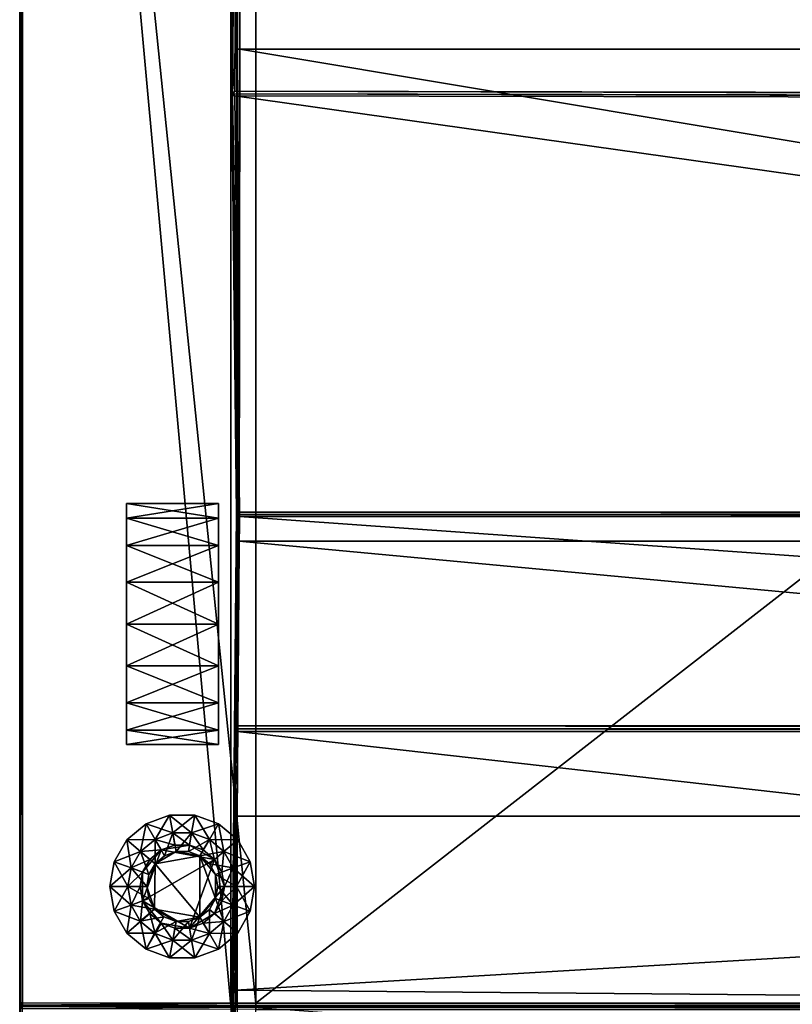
# Model space of a CAD drawing. Header units: centimetres. Extents: x 0 to 90.8, y -5.8 to 55.7.
# Tile 4 of 153: x 0 to 16.1, y 5.3 to 25.8. Entities that reach past the tile are written whole.
import ezdxf

# ---------------------------------------------------------------- set-up
doc = ezdxf.new("R2010")
doc.units = ezdxf.units.CM
doc.layers.add('RC492304', color=7, linetype='Continuous', true_color=0xb11b58)

msp = doc.modelspace()

# ---------------------------------------------------------------- meshes
at = {"layer": 'RC492304', "color": 34, "true_color": 0xb1581b}
mesh = msp.add_polyface(dxfattribs=at)
corners = [(4.092, 55.741, 0.129), (4.092, 55.741, 9.837), (65.995, 55.741, 9.837), (4.94, 5.273, -24.864), (4.94, 52.828, -24.854), (66.052, 52.828, -24.854), (65.995, 55.741, 173.501), (65.995, 55.741, 165.927), (4.092, 55.741, 165.927), (4.092, 55.741, 173.501), (65.995, 55.741, 184.909), (4.092, 55.741, 184.909), (4.053, 54.728, 0.067), (4.092, 54.742, 0.067), (65.995, 54.742, 0.067), (4.94, 52.889, 0.067), (66.052, 52.889, -16.749), (4.94, 52.889, -16.749), (4.94, 52.889, -8.41), (4.94, 52.889, -24.793), (66.052, 49.373, 152.778), (4.642, 49.373, 152.749), (4.639, 49.373, 7.971), (66.052, 40.038, 160.48), (4.619, 40.038, 160.48), (4.644, 43.009, 152.801), (65.996, 24.153, 160.424), (4.497, 24.266, 160.404), (4.618, 39.927, 160.444), (4.609, 43.034, 152.781), (4.644, 43.046, 152.781), (4.604, 43.043, 7.937), (4.639, 43.043, 7.925), (66.052, 49.373, 7.971), (66.051, 39.927, 160.444), (4.588, 39.985, 160.453), (66.052, 43.043, 7.925), (4.639, 42.997, 7.91), (66.052, 39.985, 160.453), (65.996, 24.099, 160.437), (4.466, 24.212, 160.417), (4.092, 55.679, 184.97), (4.092, 54.742, 184.97), (65.995, 54.742, 184.97), (65.995, 55.679, 184.97), (4.416, 52.889, 184.97), (66.052, 52.889, 184.97), (4.092, 55.679, 0.067), (65.995, 55.679, 0.067), (4.616, 39.238, 7.887), (66.052, 39.238, 7.887), (4.605, 25.143, 7.876), (66.052, 25.143, 7.876), (4.092, 55.725, 0.082), (65.995, 55.741, 0.129), (4.092, 55.725, 184.955), (65.995, 55.725, 184.955), (4.94, 52.874, -24.839), (66.052, 52.889, -24.793), (65.995, 55.725, 0.082), (66.052, 52.874, -24.839), (66.052, 43.046, 152.813), (66.052, 52.889, -8.41)]
mesh.append_faces([[corners[k] for k in face] for face in [(25, 29, 30), (22, 31, 32)]], dxfattribs={"color": 34})
mesh.append_faces([[corners[k] for k in face] for face in [(12, 14, 15)]], dxfattribs={"vtx0": -1, "vtx1": -1, "vtx2": -1, "color": 34})
mesh.append_faces([[corners[k] for k in face] for face in [(42, 45, 46)]], dxfattribs={"vtx0": -1, "vtx2": -1, "color": 34})
mesh.append_faces([[corners[k] for k in face] for face in [(0, 1, 2), (3, 4, 5), (6, 7, 8), (8, 9, 6), (10, 6, 9), (9, 11, 10), (12, 13, 14), (16, 17, 18), (19, 17, 16), (20, 21, 22), (23, 24, 25), (26, 27, 28), (33, 22, 32), (34, 28, 35), (21, 30, 29), (36, 32, 37), (38, 35, 24), (39, 40, 27), (41, 42, 43), (43, 44, 41), (13, 47, 48), (1, 8, 7), (7, 2, 1), (37, 49, 50), (49, 51, 52), (53, 0, 54), (55, 41, 44), (44, 56, 55), (57, 19, 58), (30, 21, 20), (47, 53, 59), (11, 55, 56), (56, 10, 11), (4, 57, 60), (25, 30, 61), (62, 18, 15)]], dxfattribs={"vtx2": -1, "color": 34})
mesh = msp.add_polyface(dxfattribs=at)
corners = [(65.995, 55.741, 9.837), (65.995, 55.741, 0.129), (4.092, 55.741, 0.129), (66.052, 52.828, -24.854), (66.052, 5.273, -24.864), (4.94, 5.273, -24.864), (65.995, 54.742, 184.97), (66.052, 52.889, 184.97), (85.969, 52.889, 184.97), (66.052, 5.218, 184.97), (85.969, 5.218, 184.97), (65.995, 54.742, 0.067), (66.052, 52.889, 0.067), (4.94, 52.889, 0.067), (4.94, 52.889, -8.41), (66.052, 52.889, -8.41), (66.052, 52.889, -16.749), (66.052, 52.889, -24.793), (4.94, 52.889, -24.793), (4.513, 5.544, 7.783), (66.052, 5.004, 7.778), (66.052, 9.168, 7.819), (4.639, 49.373, 7.971), (66.052, 49.373, 7.971), (66.052, 49.373, 152.778), (4.598, 15.409, 160.689), (66.052, 15.409, 160.689), (66.052, 11.05, 167.749), (4.497, 24.172, 160.456), (65.997, 24.059, 160.476), (66.051, 15.499, 160.615), (4.644, 43.009, 152.801), (66.052, 43.009, 152.828), (66.052, 40.038, 160.48), (4.618, 39.927, 160.444), (66.051, 39.927, 160.444), (65.996, 24.153, 160.424), (85.974, 52.874, -24.839), (66.052, 52.874, -24.839), (4.639, 43.043, 7.925), (66.052, 43.043, 7.925), (4.553, 10.99, 167.76), (66.067, 10.99, 167.76), (66.082, 10.931, 167.771), (4.598, 15.454, 160.652), (66.051, 15.454, 160.652), (4.588, 39.985, 160.453), (66.052, 39.985, 160.453), (4.466, 24.212, 160.417), (65.996, 24.099, 160.437), (85.974, 52.828, -24.854), (4.639, 42.997, 7.91), (66.052, 42.997, 7.91), (4.554, 11.05, 167.749), (4.598, 15.499, 160.615), (4.619, 40.038, 160.48), (4.497, 24.266, 160.404), (66.052, 5.227, -24.848), (4.092, 54.742, 184.97), (4.416, 52.889, 184.97), (65.995, 55.679, 0.067), (4.092, 54.742, 0.067), (66.052, 14.896, 7.864), (4.594, 14.896, 7.864), (66.052, 25.143, 7.876), (4.605, 25.143, 7.876), (66.052, 39.238, 7.887), (4.616, 39.238, 7.887), (65.995, 55.725, 0.082), (4.092, 55.725, 0.082), (4.94, 52.874, -24.839), (66.052, 43.046, 152.813), (4.644, 43.046, 152.781), (4.092, 55.679, 0.067), (4.94, 52.828, -24.854), (4.553, 10.931, 167.771), (66.082, 4.003, 168.598)]
mesh.append_faces([[corners[k] for k in face] for face in [(6, 58, 7)]], dxfattribs={"vtx1": -1, "color": 34})
mesh.append_faces([[corners[k] for k in face] for face in [(0, 1, 2), (3, 4, 5), (6, 7, 8), (7, 9, 10), (11, 12, 13), (14, 15, 16), (16, 17, 18), (19, 20, 21), (22, 23, 24), (25, 26, 27), (28, 29, 30), (31, 32, 33), (34, 35, 36), (37, 38, 17), (39, 40, 23), (41, 42, 43), (44, 45, 26), (46, 47, 35), (48, 49, 29), (50, 3, 38), (51, 52, 40), (53, 27, 42), (54, 30, 45), (55, 33, 47), (56, 36, 49), (5, 4, 57), (9, 7, 59), (60, 11, 61), (21, 62, 63), (62, 64, 65), (66, 52, 51), (64, 66, 67), (1, 68, 69), (17, 38, 70), (24, 71, 72), (68, 60, 73), (38, 3, 74), (71, 32, 31), (13, 12, 15), (75, 43, 76)]], dxfattribs={"vtx2": -1, "color": 34})
mesh = msp.add_polyface(dxfattribs=at)
corners = [(0.016, 5.218, 0.067), (0.016, 5.218, -8.41), (0.016, 0.757, -8.41), (0.016, 5.218, 173.382), (0.016, 5.218, 184.909), (0.016, 52.889, 184.909), (0.016, 5.233, -16.733), (0.016, 5.218, -16.687), (0.016, 52.828, -16.749), (0.016, 52.828, 0.067), (0.016, 5.218, 9.837), (0.016, 52.889, 165.927), (0.016, 5.218, 165.927), (0.077, 52.889, 184.97), (0.077, 5.218, 184.97), (4.416, 5.218, 184.97), (0.016, 52.889, 9.837), (4.94, 5.205, -16.81), (0.077, 5.218, -16.81), (0.077, 5.218, -24.802), (4.94, 5.212, -24.802), (0.031, 5.203, -16.733), (0.031, 5.233, -16.764), (0.047, 5.203, -16.764), (0.077, 5.28, -24.864), (0.043, 5.245, -24.849), (0.031, 5.28, -24.849), (0.031, 5.218, 184.955), (0.031, 0.722, 184.955), (4.94, 5.19, -16.764), (4.94, 5.144, -16.748), (0.077, 5.156, -16.749), (0.031, 5.234, -24.802), (4.94, 5.227, -24.848), (0.077, 5.233, -24.849), (0.016, 5.28, -16.749), (0.016, 5.28, -24.802), (0.016, 0.722, 184.909), (0.031, 0.757, -16.733), (4.94, 5.273, -24.864), (0.016, 52.775, -8.41)]
mesh.append_faces([[corners[k] for k in face] for face in [(24, 25, 26), (6, 35, 22), (22, 18, 23), (23, 31, 21), (21, 7, 6), (24, 34, 25)]], dxfattribs={"color": 34})
mesh.append_faces([[corners[k] for k in face] for face in [(8, 6, 1)]], dxfattribs={"vtx0": -1, "vtx1": -1, "vtx2": -1, "color": 34})
mesh.append_faces([[corners[k] for k in face] for face in [(0, 1, 2), (3, 4, 5), (6, 7, 1), (9, 0, 10), (11, 12, 3), (13, 14, 15), (16, 10, 12), (17, 18, 19), (19, 20, 17), (21, 6, 22), (22, 23, 21), (27, 14, 13), (14, 27, 28), (29, 30, 31), (31, 23, 29), (32, 19, 18), (18, 22, 32), (33, 20, 19), (19, 34, 33), (32, 25, 34), (34, 19, 32), (36, 26, 25), (25, 32, 36), (27, 4, 37), (7, 21, 38), (17, 29, 23), (23, 18, 17), (36, 32, 22), (22, 35, 36), (39, 33, 34), (34, 24, 39), (2, 1, 7), (40, 1, 0)]], dxfattribs={"vtx2": -1, "color": 34})
mesh = msp.add_polyface(dxfattribs=at)
corners = [(0.016, 5.28, -24.802), (0.016, 5.28, -16.749), (0.016, 52.828, -16.749), (0.016, 52.828, -24.793), (0.077, 52.828, -24.854), (4.94, 52.828, -24.854), (4.94, 5.273, -24.864), (0.077, 5.28, -24.864), (0.016, 52.889, 184.909), (0.016, 52.889, 173.382), (0.016, 5.218, 173.382), (0.016, 5.233, -16.733), (0.016, 52.775, -8.41), (0.016, 5.218, -8.41), (0.016, 52.889, 9.837), (0.016, 52.859, 0.098), (0.016, 52.828, 0.067), (0.016, 5.218, 9.837), (0.016, 52.889, 165.927), (4.416, 5.218, 184.97), (4.416, 52.889, 184.97), (0.077, 52.889, 184.97), (0.016, 5.218, 165.927), (0.047, 52.859, 0.067), (0.031, 52.859, 0.082), (0.031, 52.889, 184.955), (0.031, 5.218, 184.955), (0.031, 52.874, -24.793), (0.031, 52.874, -16.749), (0.039, 52.814, -8.41), (0.031, 52.828, -24.839), (0.031, 5.28, -24.849), (0.043, 52.874, -24.827), (0.077, 52.874, -24.839), (0.047, 52.889, 0.098), (0.077, 52.889, 0.067), (0.016, 5.218, 184.909), (0.077, 52.889, -16.749), (0.077, 52.837, -8.41), (4.94, 52.874, -24.839), (0.016, 5.218, 0.067)]
mesh.append_faces([[corners[k] for k in face] for face in [(23, 16, 24), (16, 15, 24)]], dxfattribs={"color": 34})
mesh.append_faces([[corners[k] for k in face] for face in [(14, 16, 17)]], dxfattribs={"vtx0": -1, "vtx1": -1, "color": 34})
mesh.append_faces([[corners[k] for k in face] for face in [(14, 15, 16)]], dxfattribs={"vtx0": -1, "vtx2": -1, "color": 34})
mesh.append_faces([[corners[k] for k in face] for face in [(12, 2, 13)]], dxfattribs={"vtx1": -1, "color": 34})
mesh.append_faces([[corners[k] for k in face] for face in [(0, 1, 2), (2, 3, 0), (4, 5, 6), (6, 7, 4), (8, 9, 10), (2, 1, 11), (10, 9, 18), (19, 20, 21), (22, 18, 14), (21, 25, 26), (27, 3, 2), (2, 28, 27), (28, 2, 12), (12, 29, 28), (30, 4, 7), (7, 31, 30), (30, 32, 33), (33, 4, 30), (3, 27, 32), (32, 30, 3), (34, 24, 15), (35, 23, 24), (36, 26, 25), (25, 8, 36), (37, 28, 29), (29, 38, 37), (3, 30, 31), (31, 0, 3), (4, 33, 39), (39, 5, 4), (40, 16, 12), (16, 23, 29), (29, 12, 16), (23, 35, 38), (38, 29, 23)]], dxfattribs={"vtx2": -1, "color": 34})
mesh = msp.add_polyface(dxfattribs=at)
corners = [(4.416, 0.722, 184.97), (4.416, 0.038, 184.97), (66.052, 0.038, 184.97), (66.052, 9.168, 7.819), (4.548, 9.168, 7.819), (4.513, 5.544, 7.783), (66.052, 11.05, 167.749), (4.554, 11.05, 167.749), (4.598, 15.409, 160.689), (66.051, 15.499, 160.615), (4.598, 15.499, 160.615), (4.497, 24.172, 160.456), (4.416, -0.008, 184.955), (66.052, -0.024, 0.129), (4.94, -0.024, 0.129), (4.94, -0.008, 0.082), (66.052, 0.038, 7.729), (4.458, 0.038, 7.729), (4.412, -0.008, 7.713), (66.082, 10.931, 167.771), (4.553, 10.931, 167.771), (4.553, 10.99, 167.76), (66.052, 15.409, 160.689), (4.598, 15.454, 160.652), (65.997, 24.059, 160.476), (4.466, 24.212, 160.417), (66.052, 0.634, 0.067), (4.94, 0.634, 0.067), (4.94, 0.68, 0.052), (66.052, 0.696, -16.687), (4.94, 0.696, -16.687), (4.94, 0.711, -16.733), (66.052, 5.144, -16.748), (4.94, 5.144, -16.748), (4.94, 5.19, -16.764), (66.052, 5.212, -24.802), (4.94, 5.212, -24.802), (4.94, 5.227, -24.848), (66.052, -0.008, 184.955), (4.416, -0.024, 184.909), (66.052, -0.008, 0.082), (4.94, 0.038, 0.067), (66.052, -0.008, 7.713), (4.396, -0.024, 7.667), (66.067, 10.99, 167.76), (66.051, 15.454, 160.652), (66.052, 0.68, 0.052), (4.94, 0.696, 0.005), (66.052, 0.711, -16.733), (4.94, 0.757, -16.748), (66.052, 5.19, -16.764), (4.94, 5.205, -16.81), (66.052, 5.227, -24.848), (4.94, 5.273, -24.864), (4.416, 5.218, 184.97), (66.052, 0.722, 184.97), (4.416, 52.889, 184.97), (66.052, 5.218, 184.97), (4.411, -0.024, 173.393), (66.052, -0.021, 173.393), (4.594, 14.896, 7.864), (4.605, 25.143, 7.876), (66.052, 14.896, 7.864), (4.94, 0.696, -8.41), (66.052, 0.696, -8.41), (66.082, 4.003, 168.598), (4.553, 4.003, 168.598), (66.082, 4.003, 173.439), (4.553, 4.003, 173.439), (4.411, 0.01, 173.363), (4.41, -0.009, 173.365), (66.052, -0.01, 173.373), (66.052, 0.009, 173.363), (66.052, 5.004, 7.778)]
mesh.append_faces([[corners[k] for k in face] for face in [(0, 1, 2), (3, 4, 5), (6, 7, 8), (9, 10, 11), (2, 1, 12), (13, 14, 15), (16, 17, 18), (19, 20, 21), (22, 8, 23), (24, 11, 25), (26, 27, 28), (29, 30, 31), (32, 33, 34), (35, 36, 37), (38, 12, 39), (40, 15, 41), (42, 18, 43), (44, 21, 7), (45, 23, 10), (46, 28, 47), (48, 31, 49), (50, 34, 51), (52, 37, 53), (43, 14, 13), (54, 0, 55), (56, 54, 57), (39, 58, 59), (60, 4, 3), (61, 60, 62), (41, 27, 26), (47, 63, 64), (49, 33, 32), (51, 36, 35), (64, 63, 30), (65, 66, 20), (67, 68, 66), (69, 68, 67), (58, 70, 71), (70, 69, 72), (73, 5, 17)]], dxfattribs={"vtx2": -1, "color": 34})
at = {"layer": 'RC492304', "color": 76, "true_color": 0x3d8706}
mesh = msp.add_polyface(dxfattribs=at)
corners = [(4.161, 14.808, -21.675), (4.161, 15.378, -22.354), (2.245, 15.378, -22.354), (2.245, 14.808, -21.675), (4.161, 15.681, -23.186), (2.245, 15.681, -23.186), (4.161, 15.681, -24.072), (2.245, 15.681, -24.072), (4.161, 15.378, -24.904), (2.245, 15.378, -24.904), (4.161, 14.808, -25.582), (2.245, 14.808, -25.582), (2.245, 14.041, -26.025), (4.161, 14.041, -26.025), (2.245, 14.041, -21.232), (3.786, 44.553, -26.212), (3.786, 43.801, -25.778), (2.286, 43.801, -25.778), (2.286, 44.553, -26.212), (3.786, 43.243, -25.112), (2.286, 43.243, -25.112), (3.786, 42.946, -24.297), (2.286, 42.946, -24.297), (3.786, 42.946, -23.428), (2.286, 42.946, -23.428), (3.786, 43.243, -22.612), (2.286, 43.243, -22.612), (3.786, 43.801, -21.947), (2.286, 43.801, -21.947), (3.786, 44.553, -21.513), (2.286, 44.553, -21.513), (3.786, 45.408, -21.362)]
mesh.append_faces([[corners[k] for k in face] for face in [(8, 4, 0), (2, 7, 11), (23, 19, 15), (27, 23, 31), (17, 22, 26)]], dxfattribs={"vtx0": -1, "vtx1": -1, "vtx2": -1, "color": 76})
mesh.append_faces([[corners[k] for k in face] for face in [(29, 27, 31)]], dxfattribs={"vtx1": -1, "color": 76})
mesh.append_faces([[corners[k] for k in face] for face in [(0, 1, 2), (2, 3, 0), (1, 4, 5), (5, 2, 1), (4, 6, 7), (7, 5, 4), (6, 8, 9), (9, 7, 6), (8, 10, 11), (11, 9, 8), (12, 11, 10), (13, 10, 8), (8, 6, 4), (4, 1, 0), (14, 3, 2), (2, 5, 7), (7, 9, 11), (15, 16, 17), (17, 18, 15), (16, 19, 20), (20, 17, 16), (19, 21, 22), (22, 20, 19), (21, 23, 24), (24, 22, 21), (23, 25, 26), (26, 24, 23), (25, 27, 28), (28, 26, 25), (27, 29, 30), (30, 28, 27), (27, 25, 23), (23, 21, 19), (19, 16, 15), (17, 20, 22), (22, 24, 26), (26, 28, 30)]], dxfattribs={"vtx2": -1, "color": 76})
at = {"layer": 'RC492304', "color": 34, "true_color": 0xb1581b}
mesh = msp.add_polyface(dxfattribs=at)
corners = [(4.543, 25.143, 7.937), (4.435, 24.205, 160.342), (4.435, 24.189, 160.388), (4.436, 24.143, 160.404), (4.58, 42.997, 152.749), (4.557, 40.05, 160.444), (4.557, 40.003, 160.428), (4.557, 39.988, 160.382), (4.577, 42.997, 7.971), (4.555, 39.238, 7.949), (4.573, 40.016, 160.453), (4.588, 39.985, 160.453), (4.573, 39.973, 160.428), (4.466, 24.212, 160.417), (4.451, 24.181, 160.417), (4.45, 24.22, 160.388), (4.598, 43, 152.775), (4.644, 43.009, 152.801), (4.619, 40.038, 160.48), (4.593, 42.997, 7.925), (4.57, 39.238, 7.902), (4.618, 39.927, 160.444), (4.497, 24.266, 160.404), (4.559, 25.143, 7.891), (4.609, 43.034, 152.781), (4.595, 43.043, 152.749), (4.593, 43.043, 7.971), (4.604, 43.043, 7.937), (4.639, 42.997, 7.91), (4.497, 24.172, 160.456), (4.616, 39.238, 7.887), (4.605, 25.143, 7.876)]
mesh.append_faces([[corners[k] for k in face] for face in [(17, 16, 24), (10, 18, 11), (11, 21, 12), (12, 7, 6), (6, 5, 10), (2, 1, 15), (15, 22, 13), (13, 29, 14)]], dxfattribs={"color": 34})
mesh.append_faces([[corners[k] for k in face] for face in [(0, 2, 3), (4, 6, 7)]], dxfattribs={"vtx0": -1, "vtx2": -1, "color": 34})
mesh.append_faces([[corners[k] for k in face] for face in [(9, 8, 7)]], dxfattribs={"vtx1": -1, "color": 34})
mesh.append_faces([[corners[k] for k in face] for face in [(8, 4, 7)]], dxfattribs={"vtx1": -1, "vtx2": -1, "color": 34})
mesh.append_faces([[corners[k] for k in face] for face in [(0, 1, 2), (4, 5, 6), (9, 7, 1), (1, 0, 9), (6, 10, 11), (11, 12, 6), (13, 14, 2), (2, 15, 13), (16, 17, 18), (18, 10, 16), (19, 8, 9), (9, 20, 19), (12, 21, 22), (22, 15, 12), (20, 9, 0), (0, 23, 20), (16, 4, 25), (26, 8, 19), (27, 19, 28), (25, 4, 8), (4, 16, 10), (10, 5, 4), (28, 19, 20), (20, 30, 28), (7, 12, 15), (15, 1, 7), (30, 20, 23), (23, 31, 30)]], dxfattribs={"vtx2": -1, "color": 34})
mesh = msp.add_polyface(dxfattribs=at)
corners = [(4.532, 14.896, 7.926), (4.537, 15.472, 160.606), (4.492, 10.992, 167.709), (4.487, 9.168, 7.881), (4.543, 25.143, 7.937), (4.436, 24.143, 160.404), (4.523, 10.991, 167.735), (4.522, 10.961, 167.74), (4.568, 15.463, 160.629), (4.568, 15.44, 160.648), (4.399, 0.02, 169.184), (4.553, 10.931, 167.771), (4.598, 15.409, 160.689), (4.554, 11.05, 167.749), (4.523, 11.021, 167.729), (4.548, 14.896, 7.88), (4.502, 9.168, 7.834), (4.451, 24.181, 160.417), (4.497, 24.172, 160.456), (4.598, 15.499, 160.615), (4.568, 15.485, 160.611), (4.559, 25.143, 7.891), (4.553, 10.99, 167.76), (4.598, 15.454, 160.652), (4.435, 24.189, 160.388), (4.594, 14.896, 7.864), (4.548, 9.168, 7.819), (4.605, 25.143, 7.876), (4.467, 5.569, 7.799), (4.451, 5.577, 7.845), (4.553, 4.003, 168.598)]
mesh.append_faces([[corners[k] for k in face] for face in [(2, 6, 7), (1, 8, 9), (10, 7, 11), (2, 14, 6), (1, 20, 8), (17, 5, 24), (10, 2, 7)]], dxfattribs={"color": 34})
mesh.append_faces([[corners[k] for k in face] for face in [(4, 5, 1)]], dxfattribs={"vtx0": -1, "vtx2": -1, "color": 34})
mesh.append_faces([[corners[k] for k in face] for face in [(0, 4, 1)]], dxfattribs={"vtx1": -1, "color": 34})
mesh.append_faces([[corners[k] for k in face] for face in [(0, 1, 2), (2, 3, 0), (9, 12, 13), (13, 14, 9), (15, 0, 3), (3, 16, 15), (17, 18, 19), (19, 20, 17), (21, 4, 0), (0, 15, 21), (22, 6, 14), (14, 13, 22), (11, 7, 6), (6, 22, 11), (23, 8, 20), (20, 19, 23), (12, 9, 8), (8, 23, 12), (1, 9, 14), (14, 2, 1), (25, 15, 16), (16, 26, 25), (5, 17, 20), (20, 1, 5), (27, 21, 15), (15, 25, 27), (26, 16, 28), (16, 3, 29), (29, 28, 16), (29, 3, 2), (2, 30, 29)]], dxfattribs={"vtx2": -1, "color": 34})
at = {"layer": 'RC492304', "color": 76, "true_color": 0x3d8706}
mesh = msp.add_polyface(dxfattribs=at)
corners = [(4.161, 13.169, -21.079), (4.161, 14.041, -21.232), (2.245, 14.041, -21.232), (2.245, 13.169, -21.079), (4.161, 14.808, -21.675), (2.245, 14.808, -21.675), (4.161, 14.808, -25.582), (4.161, 14.041, -26.025), (2.245, 14.041, -26.025), (4.161, 13.169, -26.179), (2.245, 13.169, -26.179), (4.161, 12.297, -26.025), (2.245, 12.297, -26.025), (4.161, 11.53, -25.582), (2.245, 11.53, -25.582), (4.161, 10.961, -24.904), (2.245, 10.961, -24.904), (2.245, 10.658, -24.072), (4.161, 10.658, -23.186), (4.161, 10.961, -22.354), (2.245, 10.961, -22.354), (4.161, 11.53, -21.675), (2.245, 11.53, -21.675), (4.161, 12.297, -21.232), (2.245, 12.297, -21.232), (4.161, 10.658, -24.072), (4.161, 15.378, -24.904), (2.245, 14.808, -25.582), (2.245, 15.378, -22.354)]
mesh.append_faces([[corners[k] for k in face] for face in [(18, 15, 11), (11, 7, 26), (11, 26, 4), (18, 11, 4), (18, 4, 0), (21, 18, 0), (27, 10, 14), (14, 17, 20), (27, 14, 20), (28, 27, 20), (28, 20, 24), (2, 28, 24)]], dxfattribs={"vtx0": -1, "vtx1": -1, "vtx2": -1, "color": 76})
mesh.append_faces([[corners[k] for k in face] for face in [(23, 21, 0), (3, 2, 24)]], dxfattribs={"vtx1": -1, "color": 76})
mesh.append_faces([[corners[k] for k in face] for face in [(0, 1, 2), (2, 3, 0), (1, 4, 5), (5, 2, 1), (6, 7, 8), (7, 9, 10), (10, 8, 7), (9, 11, 12), (12, 10, 9), (11, 13, 14), (14, 12, 11), (13, 15, 16), (16, 14, 13), (17, 16, 15), (18, 19, 20), (19, 21, 22), (22, 20, 19), (21, 23, 24), (24, 22, 21), (23, 0, 3), (3, 24, 23), (21, 19, 18), (18, 25, 15), (15, 13, 11), (11, 9, 7), (4, 1, 0), (27, 8, 10), (10, 12, 14), (14, 16, 17), (20, 22, 24)]], dxfattribs={"vtx2": -1, "color": 76})
mesh = msp.add_polyface(dxfattribs=at)
corners = [(4.161, 10.961, -24.904), (4.161, 10.658, -24.072), (2.245, 10.658, -24.072), (4.161, 10.658, -23.186), (2.245, 10.658, -23.186), (2.245, 10.961, -22.354), (4.56, 8.674, -25.555), (4.158, 9.011, -25.555), (4.158, 9.011, -25.216), (4.56, 8.674, -25.216), (3.666, 9.19, -25.555), (3.666, 9.19, -25.216), (3.141, 9.19, -25.555), (3.141, 9.19, -25.216), (2.649, 9.011, -25.555), (2.649, 9.011, -25.216), (2.247, 8.674, -25.555), (2.247, 8.674, -25.216), (3.97, 8.684, -25.216), (4.271, 8.431, -25.216), (3.6, 8.819, -25.216), (3.207, 8.819, -25.216), (2.837, 8.684, -25.216), (2.536, 8.431, -25.216), (3.532, 8.431, -24.84), (3.275, 8.431, -24.84), (3.034, 8.344, -24.84), (2.837, 8.684, -25.555), (2.536, 8.431, -25.555), (3.207, 8.819, -25.555), (3.6, 8.819, -25.555), (3.97, 8.684, -25.555), (4.271, 8.431, -25.555), (3.251, 8.568, -25.233), (3.556, 8.568, -25.233), (3.843, 8.464, -25.233)]
mesh.append_faces([[corners[k] for k in face] for face in [(0, 1, 2), (1, 3, 4), (4, 2, 1), (5, 4, 3), (2, 4, 5), (6, 7, 8), (8, 9, 6), (7, 10, 11), (11, 8, 7), (10, 12, 13), (13, 11, 10), (12, 14, 15), (15, 13, 12), (14, 16, 17), (17, 15, 14), (9, 8, 18), (18, 19, 9), (8, 11, 20), (20, 18, 8), (11, 13, 21), (21, 20, 11), (13, 15, 22), (22, 21, 13), (15, 17, 23), (23, 22, 15), (18, 20, 24), (20, 21, 25), (21, 22, 26), (16, 14, 27), (27, 28, 16), (14, 12, 29), (29, 27, 14), (12, 10, 30), (30, 29, 12), (10, 7, 31), (31, 30, 10), (7, 6, 32), (32, 31, 7), (27, 29, 33), (29, 30, 34), (34, 33, 29), (30, 31, 35), (35, 34, 30)]], dxfattribs={"vtx2": -1, "color": 76})
at = {"layer": 'RC492304', "color": 34, "true_color": 0xb1581b}
mesh = msp.add_polyface(dxfattribs=at)
corners = [(4.381, -0.024, 7.713), (4.335, -0.024, 7.728), (4.94, -0.024, 0.129), (4.396, -0.024, 7.667), (4.397, 0.038, 7.79), (4.451, 5.577, 7.845), (4.553, 4.003, 168.598), (4.399, 0.02, 169.184), (4.412, 0.007, 7.744), (4.381, -0.008, 7.744), (4.412, -0.008, 7.713), (4.467, 5.569, 7.799), (4.383, -0.008, 169.184), (4.458, 0.038, 7.729), (4.513, 5.544, 7.783), (4.337, -0.024, 169.184), (4.382, -0.009, 173.347), (4.355, -0.024, 173.353), (4.337, -0.024, 173.322), (4.377, -0.009, 173.328), (4.399, 0.01, 173.33), (4.553, 4.003, 173.439), (4.411, 0.01, 173.363), (4.405, 0.01, 173.354), (4.4, 0.01, 173.346), (4.395, -0.009, 173.363), (4.41, -0.009, 173.365), (4.411, -0.024, 173.393), (4.382, -0.024, 173.381), (4.548, 9.168, 7.819)]
mesh.append_faces([[corners[k] for k in face] for face in [(9, 1, 0), (0, 3, 10), (10, 13, 8), (8, 4, 9), (20, 16, 19), (16, 24, 25), (16, 20, 24), (24, 23, 25)]], dxfattribs={"color": 34})
mesh.append_faces([[corners[k] for k in face] for face in [(21, 7, 6)]], dxfattribs={"vtx0": -1, "color": 34})
mesh.append_faces([[corners[k] for k in face] for face in [(21, 23, 24), (21, 24, 20), (21, 20, 7)]], dxfattribs={"vtx0": -1, "vtx2": -1, "color": 34})
mesh.append_faces([[corners[k] for k in face] for face in [(3, 0, 2)]], dxfattribs={"vtx1": -1, "color": 34})
mesh.append_faces([[corners[k] for k in face] for face in [(0, 1, 2)]], dxfattribs={"vtx1": -1, "vtx2": -1, "color": 34})
mesh.append_faces([[corners[k] for k in face] for face in [(4, 5, 6), (6, 7, 4), (8, 9, 0), (0, 10, 8), (4, 8, 11), (11, 5, 4), (9, 4, 7), (7, 12, 9), (13, 14, 11), (11, 8, 13), (1, 9, 12), (12, 15, 1), (16, 17, 18), (18, 19, 16), (21, 22, 23), (18, 15, 12), (12, 19, 18), (19, 12, 7), (7, 20, 19), (25, 26, 27), (27, 28, 25), (17, 16, 25), (25, 28, 17), (11, 14, 29), (25, 23, 22), (22, 26, 25)]], dxfattribs={"vtx2": -1, "color": 34})
at = {"layer": 'RC492304', "color": 76, "true_color": 0x3d8706}
mesh = msp.add_polyface(dxfattribs=at)
corners = [(2.247, 8.674, -25.555), (1.985, 8.22, -25.555), (1.985, 8.22, -25.216), (2.247, 8.674, -25.216), (1.894, 7.703, -25.555), (1.894, 7.703, -25.216), (1.985, 7.187, -25.216), (2.578, 7.403, -25.233), (2.525, 7.703, -25.233), (2.578, 8.004, -25.233), (2.731, 8.268, -25.233), (2.964, 8.464, -25.233), (3.251, 8.568, -25.233), (3.556, 8.568, -25.233), (4.076, 8.268, -25.233), (3.275, 8.431, -24.84), (3.034, 8.344, -24.84), (2.837, 8.179, -24.84), (3.773, 8.344, -24.84), (2.709, 7.956, -24.84), (2.664, 7.703, -24.84), (2.709, 7.451, -24.84), (2.825, 7.235, -24.833), (3.773, 7.063, -24.84), (2.34, 8.091, -25.216), (2.536, 8.431, -25.216), (2.271, 7.703, -25.216), (2.34, 7.316, -25.216), (3.207, 8.819, -25.216), (2.837, 8.684, -25.216), (1.985, 7.187, -25.555), (2.271, 7.703, -25.555), (2.34, 8.091, -25.555), (2.536, 8.431, -25.555), (2.34, 7.316, -25.555), (2.837, 8.684, -25.555)]
mesh.append_faces([[corners[k] for k in face] for face in [(7, 9, 11), (7, 11, 14), (18, 15, 17), (17, 20, 22), (17, 22, 23)]], dxfattribs={"vtx0": -1, "vtx1": -1, "vtx2": -1, "color": 76})
mesh.append_faces([[corners[k] for k in face] for face in [(0, 1, 2), (2, 3, 0), (1, 4, 5), (5, 2, 1), (6, 5, 4), (7, 8, 9), (9, 10, 11), (11, 12, 13), (15, 16, 17), (17, 19, 20), (20, 21, 22), (3, 2, 24), (24, 25, 3), (2, 5, 26), (26, 24, 2), (27, 26, 5), (16, 15, 28), (29, 25, 17), (17, 16, 29), (25, 24, 19), (19, 17, 25), (24, 26, 20), (20, 19, 24), (26, 27, 21), (21, 20, 26), (30, 4, 31), (4, 1, 32), (32, 31, 4), (1, 0, 33), (33, 32, 1), (34, 31, 8), (8, 7, 34), (31, 32, 9), (9, 8, 31), (32, 33, 10), (10, 9, 32), (33, 35, 11), (11, 10, 33), (12, 11, 35)]], dxfattribs={"vtx2": -1, "color": 76})
mesh = msp.add_polyface(dxfattribs=at)
corners = [(4.913, 7.703, -25.555), (4.822, 8.22, -25.555), (4.822, 8.22, -25.216), (4.913, 7.703, -25.216), (4.56, 8.674, -25.555), (4.56, 8.674, -25.216), (4.822, 7.187, -25.555), (3.556, 8.568, -25.233), (3.843, 8.464, -25.233), (4.076, 8.268, -25.233), (2.964, 8.464, -25.233), (3.556, 6.839, -25.233), (2.578, 7.403, -25.233), (4.229, 8.004, -25.233), (4.282, 7.703, -25.233), (4.098, 7.956, -24.84), (3.97, 8.179, -24.84), (3.773, 8.344, -24.84), (3.532, 8.431, -24.84), (3.275, 8.431, -24.84), (2.837, 8.179, -24.84), (3.773, 7.063, -24.84), (4.098, 7.451, -24.84), (4.143, 7.703, -24.84), (4.467, 8.091, -25.216), (4.536, 7.703, -25.216), (4.271, 8.431, -25.216), (4.822, 7.187, -25.216), (3.97, 8.684, -25.216), (3.6, 8.819, -25.216), (4.467, 7.316, -25.216), (4.536, 7.703, -25.555), (4.467, 8.091, -25.555), (4.467, 7.316, -25.555), (4.271, 8.431, -25.555), (4.229, 7.403, -25.233), (3.97, 8.684, -25.555)]
mesh.append_faces([[corners[k] for k in face] for face in [(10, 7, 9), (11, 12, 9), (11, 9, 14), (17, 20, 21), (17, 21, 22), (15, 17, 22)]], dxfattribs={"vtx0": -1, "vtx1": -1, "vtx2": -1, "color": 76})
mesh.append_faces([[corners[k] for k in face] for face in [(23, 15, 22)]], dxfattribs={"vtx1": -1, "color": 76})
mesh.append_faces([[corners[k] for k in face] for face in [(0, 1, 2), (2, 3, 0), (1, 4, 5), (5, 2, 1), (6, 0, 3), (7, 8, 9), (9, 13, 14), (15, 16, 17), (17, 18, 19), (3, 2, 24), (24, 25, 3), (2, 5, 26), (26, 24, 2), (27, 3, 25), (25, 24, 15), (15, 23, 25), (24, 26, 16), (16, 15, 24), (26, 28, 17), (17, 16, 26), (18, 17, 28), (19, 18, 29), (30, 25, 23), (23, 22, 30), (1, 0, 31), (31, 32, 1), (33, 31, 0), (4, 1, 32), (32, 34, 4), (32, 31, 14), (14, 13, 32), (31, 33, 35), (35, 14, 31), (36, 34, 9), (9, 8, 36), (34, 32, 13), (13, 9, 34)]], dxfattribs={"vtx2": -1, "color": 76})
mesh = msp.add_polyface(dxfattribs=at)
corners = [(1.894, 7.703, -25.555), (1.985, 7.187, -25.555), (1.985, 7.187, -25.216), (2.247, 6.733, -25.555), (2.247, 6.733, -25.216), (2.649, 6.396, -25.555), (2.649, 6.396, -25.216), (3.141, 6.217, -25.555), (3.141, 6.217, -25.216), (3.666, 6.217, -25.216), (3.556, 6.839, -25.233), (3.251, 6.839, -25.233), (2.964, 6.943, -25.233), (2.731, 7.139, -25.233), (2.578, 7.403, -25.233), (2.825, 7.235, -24.833), (3.021, 7.07, -24.833), (3.275, 6.975, -24.84), (3.773, 7.063, -24.84), (1.894, 7.703, -25.216), (2.34, 7.316, -25.216), (2.524, 6.982, -25.208), (2.825, 6.73, -25.208), (3.207, 6.588, -25.216), (3.6, 6.588, -25.216), (2.709, 7.451, -24.84), (3.532, 6.975, -24.84), (3.666, 6.217, -25.555), (3.207, 6.588, -25.555), (2.837, 6.723, -25.555), (2.536, 6.976, -25.555), (2.34, 7.316, -25.555), (2.271, 7.703, -25.555), (3.6, 6.588, -25.555)]
mesh.append_faces([[corners[k] for k in face] for face in [(10, 12, 14), (15, 17, 18)]], dxfattribs={"vtx0": -1, "vtx1": -1, "vtx2": -1, "color": 76})
mesh.append_faces([[corners[k] for k in face] for face in [(0, 1, 2), (1, 3, 4), (4, 2, 1), (3, 5, 6), (6, 4, 3), (5, 7, 8), (8, 6, 5), (9, 8, 7), (10, 11, 12), (12, 13, 14), (15, 16, 17), (19, 2, 20), (2, 4, 21), (21, 20, 2), (4, 6, 22), (22, 21, 4), (6, 8, 23), (23, 22, 6), (24, 23, 8), (20, 21, 15), (15, 25, 20), (21, 22, 16), (16, 15, 21), (22, 23, 17), (17, 16, 22), (26, 17, 23), (27, 7, 28), (7, 5, 29), (29, 28, 7), (5, 3, 30), (30, 29, 5), (3, 1, 31), (31, 30, 3), (32, 31, 1), (33, 28, 11), (28, 29, 12), (12, 11, 28), (29, 30, 13), (13, 12, 29), (30, 31, 14), (14, 13, 30)]], dxfattribs={"vtx2": -1, "color": 76})
mesh = msp.add_polyface(dxfattribs=at)
corners = [(3.141, 6.217, -25.555), (3.666, 6.217, -25.555), (3.666, 6.217, -25.216), (4.158, 6.396, -25.555), (4.158, 6.396, -25.216), (4.56, 6.733, -25.555), (4.56, 6.733, -25.216), (4.822, 7.187, -25.555), (4.822, 7.187, -25.216), (4.913, 7.703, -25.216), (4.076, 7.139, -25.233), (3.843, 6.943, -25.233), (3.556, 6.839, -25.233), (4.282, 7.703, -25.233), (4.229, 7.403, -25.233), (3.275, 6.975, -24.84), (3.532, 6.975, -24.84), (3.773, 7.063, -24.84), (3.97, 7.228, -24.84), (4.098, 7.451, -24.84), (3.141, 6.217, -25.216), (3.6, 6.588, -25.216), (3.97, 6.723, -25.216), (4.271, 6.976, -25.216), (4.467, 7.316, -25.216), (4.536, 7.703, -25.216), (3.207, 6.588, -25.216), (4.913, 7.703, -25.555), (4.467, 7.316, -25.555), (4.271, 6.976, -25.555), (3.97, 6.723, -25.555), (3.6, 6.588, -25.555), (3.207, 6.588, -25.555), (3.251, 6.839, -25.233)]
mesh.append_faces([[corners[k] for k in face] for face in [(10, 12, 13)]], dxfattribs={"vtx0": -1, "vtx1": -1, "vtx2": -1, "color": 76})
mesh.append_faces([[corners[k] for k in face] for face in [(14, 10, 13)]], dxfattribs={"vtx1": -1, "color": 76})
mesh.append_faces([[corners[k] for k in face] for face in [(0, 1, 2), (1, 3, 4), (4, 2, 1), (3, 5, 6), (6, 4, 3), (5, 7, 8), (8, 6, 5), (9, 8, 7), (10, 11, 12), (15, 16, 17), (17, 18, 19), (20, 2, 21), (2, 4, 22), (22, 21, 2), (4, 6, 23), (23, 22, 4), (6, 8, 24), (24, 23, 6), (25, 24, 8), (26, 21, 16), (21, 22, 17), (17, 16, 21), (22, 23, 18), (18, 17, 22), (23, 24, 19), (19, 18, 23), (27, 7, 28), (7, 5, 29), (29, 28, 7), (5, 3, 30), (30, 29, 5), (3, 1, 31), (31, 30, 3), (32, 31, 1), (28, 29, 10), (10, 14, 28), (29, 30, 11), (11, 10, 29), (30, 31, 12), (12, 11, 30), (33, 12, 31)]], dxfattribs={"vtx2": -1, "color": 76})

doc.saveas('drawing.dxf')
